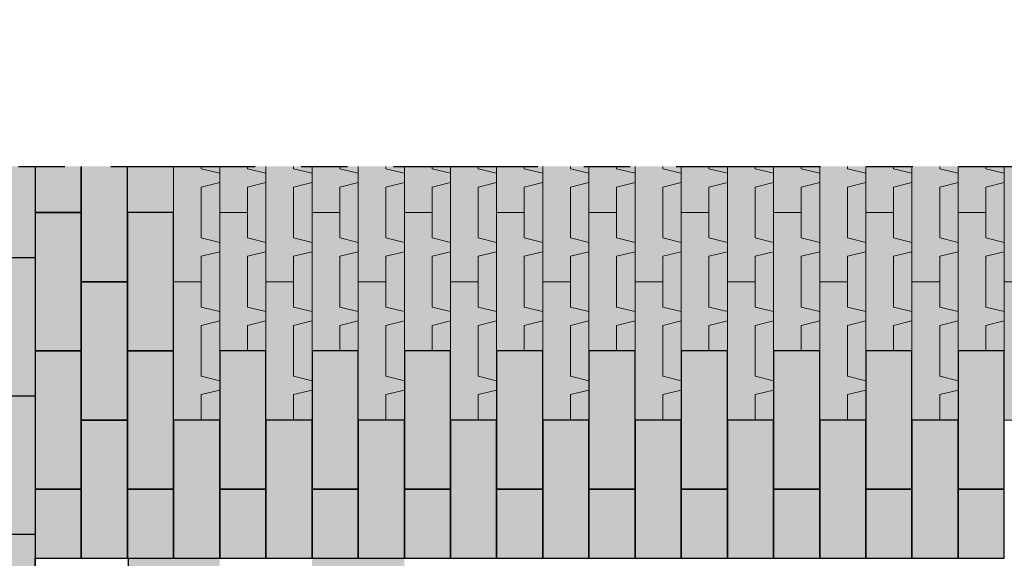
# Model space of a CAD drawing. Header units: metres. Extents: x 104013 to 108981, y 427946 to 428479.
# Tile 79 of 256: x 108733 to 108735.13, y 428262.56 to 428263.72. Entities that reach past the tile are written whole.
import ezdxf

# ---------------------------------------------------------------- set-up
doc = ezdxf.new("R2010")
doc.units = ezdxf.units.M
doc.linetypes.add('CENTER', pattern=[2, 1.25, -0.25, 0.25, -0.25])
doc.linetypes.add('XX-AFBREEK', pattern=[7, 4, -1, 1, -1])
doc.layers.add('N-WE-GR-GRAS_GAZON-V', color=7, linetype='Continuous', lineweight=18, true_color=0xdbffb8)
doc.layers.add('N-WE-VH-VERHARDING-AP_VOETPAD', color=7, linetype='Continuous', true_color=0xdbdbdb)
for name, color, linetype, lineweight in [('N-WE-VH-VERHARDING-GD', 7, 'Continuous', 25), ('N-WE-VH-VERHARDING_GRASBETONSTEEN-AD-50', 72, 'Continuous', 18), ('X-XX-AL-AFBREEKLIJN-GD', 7, 'XX-AFBREEK', 25)]:
    doc.layers.add(name, color=color, linetype=linetype, lineweight=lineweight)

msp = doc.modelspace()

# ---------------------------------------------------------------- hatches: boundary and pattern name
at = {"layer": 'N-WE-GR-GRAS_GAZON-V'}
h = msp.add_hatch(color=256, dxfattribs=at)
h.dxf.hatch_style = 1
h.paths.add_polyline_path([(108733.4297, 428263.4062), (108733.3897, 428263.4062), (108733.3897, 428263.4012), (108733.4297, 428263.3912)])
h.paths.add_polyline_path([(108733.4297, 428263.3062), (108733.4297, 428263.3712), (108733.3897, 428263.3612), (108733.3897, 428263.2512), (108733.4297, 428263.2412)])
h.paths.add_polyline_path([(108733.4297, 428263.2212), (108733.3897, 428263.2112), (108733.3897, 428263.1562), (108733.3897, 428263.1012), (108733.4297, 428263.0912)])
h.paths.add_polyline_path([(108733.4297, 428263.0062), (108733.4297, 428263.0712), (108733.3897, 428263.0612), (108733.3897, 428262.9512), (108733.4297, 428262.9412)])
h.paths.add_polyline_path([(108733.4297, 428262.9212), (108733.3897, 428262.9112), (108733.3897, 428262.8562), (108733.4297, 428262.8562)])
h.paths.add_polyline_path([(108733.5297, 428263.0712), (108733.4897, 428263.0612), (108733.4897, 428263.0062), (108733.5297, 428263.0062)])
h.paths.add_polyline_path([(108733.5297, 428263.1562), (108733.5297, 428263.2212), (108733.4897, 428263.2112), (108733.4897, 428263.1012), (108733.5297, 428263.0912)])
h.paths.add_polyline_path([(108733.5297, 428263.3712), (108733.4897, 428263.3612), (108733.4897, 428263.3062), (108733.4897, 428263.2512), (108733.5297, 428263.2412)])
h.paths.add_polyline_path([(108733.5297, 428263.4062), (108733.4897, 428263.4062), (108733.4897, 428263.4012), (108733.5297, 428263.3912)])
h = msp.add_hatch(color=256, dxfattribs=at)
h.dxf.hatch_style = 1
h.paths.add_polyline_path([(108733.6297, 428263.4062), (108733.5897, 428263.4062), (108733.5897, 428263.4012), (108733.6297, 428263.3912)])
h.paths.add_polyline_path([(108733.6297, 428263.3062), (108733.6297, 428263.3712), (108733.5897, 428263.3612), (108733.5897, 428263.2512), (108733.6297, 428263.2412)])
h.paths.add_polyline_path([(108733.6297, 428263.2212), (108733.5897, 428263.2112), (108733.5897, 428263.1562), (108733.5897, 428263.1012), (108733.6297, 428263.0912)])
h.paths.add_polyline_path([(108733.6297, 428263.0062), (108733.6297, 428263.0712), (108733.5897, 428263.0612), (108733.5897, 428262.9512), (108733.6297, 428262.9412)])
h.paths.add_polyline_path([(108733.6297, 428262.9212), (108733.5897, 428262.9112), (108733.5897, 428262.8562), (108733.6297, 428262.8562)])
h.paths.add_polyline_path([(108733.7297, 428263.0712), (108733.6897, 428263.0612), (108733.6897, 428263.0062), (108733.7297, 428263.0062)])
h.paths.add_polyline_path([(108733.7297, 428263.1562), (108733.7297, 428263.2212), (108733.6897, 428263.2112), (108733.6897, 428263.1012), (108733.7297, 428263.0912)])
h.paths.add_polyline_path([(108733.7297, 428263.3712), (108733.6897, 428263.3612), (108733.6897, 428263.3062), (108733.6897, 428263.2512), (108733.7297, 428263.2412)])
h.paths.add_polyline_path([(108733.7297, 428263.4062), (108733.6897, 428263.4062), (108733.6897, 428263.4012), (108733.7297, 428263.3912)])
h = msp.add_hatch(color=256, dxfattribs=at)
h.dxf.hatch_style = 1
h.paths.add_polyline_path([(108733.8297, 428263.4062), (108733.7897, 428263.4062), (108733.7897, 428263.4012), (108733.8297, 428263.3912)])
h.paths.add_polyline_path([(108733.8297, 428263.3062), (108733.8297, 428263.3712), (108733.7897, 428263.3612), (108733.7897, 428263.2512), (108733.8297, 428263.2412)])
h.paths.add_polyline_path([(108733.8297, 428263.2212), (108733.7897, 428263.2112), (108733.7897, 428263.1562), (108733.7897, 428263.1012), (108733.8297, 428263.0912)])
h.paths.add_polyline_path([(108733.8297, 428263.0062), (108733.8297, 428263.0712), (108733.7897, 428263.0612), (108733.7897, 428262.9512), (108733.8297, 428262.9412)])
h.paths.add_polyline_path([(108733.8297, 428262.9212), (108733.7897, 428262.9112), (108733.7897, 428262.8562), (108733.8297, 428262.8562)])
h.paths.add_polyline_path([(108733.9297, 428263.0712), (108733.8897, 428263.0612), (108733.8897, 428263.0062), (108733.9297, 428263.0062)])
h.paths.add_polyline_path([(108733.9297, 428263.1562), (108733.9297, 428263.2212), (108733.8897, 428263.2112), (108733.8897, 428263.1012), (108733.9297, 428263.0912)])
h.paths.add_polyline_path([(108733.9297, 428263.3712), (108733.8897, 428263.3612), (108733.8897, 428263.3062), (108733.8897, 428263.2512), (108733.9297, 428263.2412)])
h.paths.add_polyline_path([(108733.9297, 428263.4062), (108733.8897, 428263.4062), (108733.8897, 428263.4012), (108733.9297, 428263.3912)])
h = msp.add_hatch(color=256, dxfattribs=at)
h.dxf.hatch_style = 1
h.paths.add_polyline_path([(108734.0297, 428263.4062), (108733.9897, 428263.4062), (108733.9897, 428263.4012), (108734.0297, 428263.3912)])
h.paths.add_polyline_path([(108734.0297, 428263.3062), (108734.0297, 428263.3712), (108733.9897, 428263.3612), (108733.9897, 428263.2512), (108734.0297, 428263.2412)])
h.paths.add_polyline_path([(108734.0297, 428263.2212), (108733.9897, 428263.2112), (108733.9897, 428263.1562), (108733.9897, 428263.1012), (108734.0297, 428263.0912)])
h.paths.add_polyline_path([(108734.0297, 428263.0062), (108734.0297, 428263.0712), (108733.9897, 428263.0612), (108733.9897, 428262.9512), (108734.0297, 428262.9412)])
h.paths.add_polyline_path([(108734.0297, 428262.9212), (108733.9897, 428262.9112), (108733.9897, 428262.8562), (108734.0297, 428262.8562)])
h.paths.add_polyline_path([(108734.1297, 428263.0712), (108734.0897, 428263.0612), (108734.0897, 428263.0062), (108734.1297, 428263.0062)])
h.paths.add_polyline_path([(108734.1297, 428263.1562), (108734.1297, 428263.2212), (108734.0897, 428263.2112), (108734.0897, 428263.1012), (108734.1297, 428263.0912)])
h.paths.add_polyline_path([(108734.1297, 428263.3712), (108734.0897, 428263.3612), (108734.0897, 428263.3062), (108734.0897, 428263.2512), (108734.1297, 428263.2412)])
h.paths.add_polyline_path([(108734.1297, 428263.4062), (108734.0897, 428263.4062), (108734.0897, 428263.4012), (108734.1297, 428263.3912)])
h = msp.add_hatch(color=256, dxfattribs=at)
h.dxf.hatch_style = 1
h.paths.add_polyline_path([(108734.2297, 428263.4062), (108734.1897, 428263.4062), (108734.1897, 428263.4012), (108734.2297, 428263.3912)])
h.paths.add_polyline_path([(108734.2297, 428263.3062), (108734.2297, 428263.3712), (108734.1897, 428263.3612), (108734.1897, 428263.2512), (108734.2297, 428263.2412)])
h.paths.add_polyline_path([(108734.2297, 428263.2212), (108734.1897, 428263.2112), (108734.1897, 428263.1562), (108734.1897, 428263.1012), (108734.2297, 428263.0912)])
h.paths.add_polyline_path([(108734.2297, 428263.0062), (108734.2297, 428263.0712), (108734.1897, 428263.0612), (108734.1897, 428262.9512), (108734.2297, 428262.9412)])
h.paths.add_polyline_path([(108734.2297, 428262.9212), (108734.1897, 428262.9112), (108734.1897, 428262.8562), (108734.2297, 428262.8562)])
h.paths.add_polyline_path([(108734.3297, 428263.0712), (108734.2897, 428263.0612), (108734.2897, 428263.0062), (108734.3297, 428263.0062)])
h.paths.add_polyline_path([(108734.3297, 428263.1562), (108734.3297, 428263.2212), (108734.2897, 428263.2112), (108734.2897, 428263.1012), (108734.3297, 428263.0912)])
h.paths.add_polyline_path([(108734.3297, 428263.3712), (108734.2897, 428263.3612), (108734.2897, 428263.3062), (108734.2897, 428263.2512), (108734.3297, 428263.2412)])
h.paths.add_polyline_path([(108734.3297, 428263.4062), (108734.2897, 428263.4062), (108734.2897, 428263.4012), (108734.3297, 428263.3912)])
h = msp.add_hatch(color=256, dxfattribs=at)
h.dxf.hatch_style = 1
h.paths.add_polyline_path([(108734.4297, 428263.4062), (108734.3897, 428263.4062), (108734.3897, 428263.4012), (108734.4297, 428263.3912)])
h.paths.add_polyline_path([(108734.4297, 428263.3062), (108734.4297, 428263.3712), (108734.3897, 428263.3612), (108734.3897, 428263.2512), (108734.4297, 428263.2412)])
h.paths.add_polyline_path([(108734.4297, 428263.2212), (108734.3897, 428263.2112), (108734.3897, 428263.1562), (108734.3897, 428263.1012), (108734.4297, 428263.0912)])
h.paths.add_polyline_path([(108734.4297, 428263.0062), (108734.4297, 428263.0712), (108734.3897, 428263.0612), (108734.3897, 428262.9512), (108734.4297, 428262.9412)])
h.paths.add_polyline_path([(108734.4297, 428262.9212), (108734.3897, 428262.9112), (108734.3897, 428262.8562), (108734.4297, 428262.8562)])
h.paths.add_polyline_path([(108734.5297, 428263.0712), (108734.4897, 428263.0612), (108734.4897, 428263.0062), (108734.5297, 428263.0062)])
h.paths.add_polyline_path([(108734.5297, 428263.1562), (108734.5297, 428263.2212), (108734.4897, 428263.2112), (108734.4897, 428263.1012), (108734.5297, 428263.0912)])
h.paths.add_polyline_path([(108734.5297, 428263.3712), (108734.4897, 428263.3612), (108734.4897, 428263.3062), (108734.4897, 428263.2512), (108734.5297, 428263.2412)])
h.paths.add_polyline_path([(108734.5297, 428263.4062), (108734.4897, 428263.4062), (108734.4897, 428263.4012), (108734.5297, 428263.3912)])
h = msp.add_hatch(color=256, dxfattribs=at)
h.dxf.hatch_style = 1
h.paths.add_polyline_path([(108734.6297, 428263.4062), (108734.5897, 428263.4062), (108734.5897, 428263.4012), (108734.6297, 428263.3912)])
h.paths.add_polyline_path([(108734.6297, 428263.3062), (108734.6297, 428263.3712), (108734.5897, 428263.3612), (108734.5897, 428263.2512), (108734.6297, 428263.2412)])
h.paths.add_polyline_path([(108734.6297, 428263.2212), (108734.5897, 428263.2112), (108734.5897, 428263.1562), (108734.5897, 428263.1012), (108734.6297, 428263.0912)])
h.paths.add_polyline_path([(108734.6297, 428263.0062), (108734.6297, 428263.0712), (108734.5897, 428263.0612), (108734.5897, 428262.9512), (108734.6297, 428262.9412)])
h.paths.add_polyline_path([(108734.6297, 428262.9212), (108734.5897, 428262.9112), (108734.5897, 428262.8562), (108734.6297, 428262.8562)])
h.paths.add_polyline_path([(108734.7297, 428263.0712), (108734.6897, 428263.0612), (108734.6897, 428263.0062), (108734.7297, 428263.0062)])
h.paths.add_polyline_path([(108734.7297, 428263.1562), (108734.7297, 428263.2212), (108734.6897, 428263.2112), (108734.6897, 428263.1012), (108734.7297, 428263.0912)])
h.paths.add_polyline_path([(108734.7297, 428263.3712), (108734.6897, 428263.3612), (108734.6897, 428263.3062), (108734.6897, 428263.2512), (108734.7297, 428263.2412)])
h.paths.add_polyline_path([(108734.7297, 428263.4062), (108734.6897, 428263.4062), (108734.6897, 428263.4012), (108734.7297, 428263.3912)])
h = msp.add_hatch(color=256, dxfattribs=at)
h.dxf.hatch_style = 1
h.paths.add_polyline_path([(108734.8297, 428263.4062), (108734.7897, 428263.4062), (108734.7897, 428263.4012), (108734.8297, 428263.3912)])
h.paths.add_polyline_path([(108734.8297, 428263.3062), (108734.8297, 428263.3712), (108734.7897, 428263.3612), (108734.7897, 428263.2512), (108734.8297, 428263.2412)])
h.paths.add_polyline_path([(108734.8297, 428263.2212), (108734.7897, 428263.2112), (108734.7897, 428263.1562), (108734.7897, 428263.1012), (108734.8297, 428263.0912)])
h.paths.add_polyline_path([(108734.8297, 428263.0062), (108734.8297, 428263.0712), (108734.7897, 428263.0612), (108734.7897, 428262.9512), (108734.8297, 428262.9412)])
h.paths.add_polyline_path([(108734.8297, 428262.9212), (108734.7897, 428262.9112), (108734.7897, 428262.8562), (108734.8297, 428262.8562)])
h.paths.add_polyline_path([(108734.9297, 428263.0712), (108734.8897, 428263.0612), (108734.8897, 428263.0062), (108734.9297, 428263.0062)])
h.paths.add_polyline_path([(108734.9297, 428263.1562), (108734.9297, 428263.2212), (108734.8897, 428263.2112), (108734.8897, 428263.1012), (108734.9297, 428263.0912)])
h.paths.add_polyline_path([(108734.9297, 428263.3712), (108734.8897, 428263.3612), (108734.8897, 428263.3062), (108734.8897, 428263.2512), (108734.9297, 428263.2412)])
h.paths.add_polyline_path([(108734.9297, 428263.4062), (108734.8897, 428263.4062), (108734.8897, 428263.4012), (108734.9297, 428263.3912)])
h = msp.add_hatch(color=256, dxfattribs=at)
h.dxf.hatch_style = 1
h.paths.add_polyline_path([(108735.0297, 428263.4062), (108734.9897, 428263.4062), (108734.9897, 428263.4012), (108735.0297, 428263.3912)])
h.paths.add_polyline_path([(108735.0297, 428263.3062), (108735.0297, 428263.3712), (108734.9897, 428263.3612), (108734.9897, 428263.2512), (108735.0297, 428263.2412)])
h.paths.add_polyline_path([(108735.0297, 428263.2212), (108734.9897, 428263.2112), (108734.9897, 428263.1562), (108734.9897, 428263.1012), (108735.0297, 428263.0912)])
h.paths.add_polyline_path([(108735.0297, 428263.0062), (108735.0297, 428263.0712), (108734.9897, 428263.0612), (108734.9897, 428262.9512), (108735.0297, 428262.9412)])
h.paths.add_polyline_path([(108735.0297, 428262.9212), (108734.9897, 428262.9112), (108734.9897, 428262.8562), (108735.0297, 428262.8562)])
h.paths.add_polyline_path([(108735.1297, 428263.0712), (108735.0897, 428263.0612), (108735.0897, 428263.0062), (108735.1297, 428263.0062)])
h.paths.add_polyline_path([(108735.1297, 428263.1562), (108735.1297, 428263.2212), (108735.0897, 428263.2112), (108735.0897, 428263.1012), (108735.1297, 428263.0912)])
h.paths.add_polyline_path([(108735.1297, 428263.3712), (108735.0897, 428263.3612), (108735.0897, 428263.3062), (108735.0897, 428263.2512), (108735.1297, 428263.2412)])
h.paths.add_polyline_path([(108735.1297, 428263.4062), (108735.0897, 428263.4062), (108735.0897, 428263.4012), (108735.1297, 428263.3912)])
at = {"layer": 'N-WE-VH-VERHARDING-AP_VOETPAD'}
h = msp.add_hatch(dxfattribs=at)
h.set_pattern_fill('ANGLE', color=256)
h.set_pattern_definition([(0, (-5.451, -13.598), (0, 6.985), [5.08, -1.905]), (90, (-5.451, -13.598), (-6.985, 4e-16), [5.08, -1.905])])
h.paths.add_polyline_path([(108733.3297, 428262.9744), (108733.2297, 428262.9744), (108733.2297, 428262.6744), (108733.3297, 428262.6744)])
h.paths.add_polyline_path([(108733.2297, 428262.8244), (108733.1297, 428262.8244), (108733.1297, 428262.6744), (108733.2297, 428262.6744)])
h.paths.add_polyline_path([(108733.2297, 428262.9744), (108733.2297, 428263.1244), (108733.1297, 428263.1244), (108733.1297, 428262.8244), (108733.2297, 428262.8244)])
h.paths.add_polyline_path([(108733.1297, 428263.1244), (108733.1297, 428263.2744), (108733.0297, 428263.2744), (108733.0297, 428262.9744), (108733.1297, 428262.9744)])
h.paths.add_polyline_path([(108733.2297, 428263.2744), (108733.2297, 428263.4244), (108733.1297, 428263.4244), (108733.1297, 428263.1244), (108733.2297, 428263.1244)])
h.paths.add_polyline_path([(108733.3297, 428263.2744), (108733.2297, 428263.2744), (108733.2297, 428262.9744), (108733.3297, 428262.9744)])
h.paths.add_polyline_path([(108733.3297, 428263.5744), (108733.2297, 428263.5744), (108733.2297, 428263.2744), (108733.3297, 428263.2744)])
h.paths.add_polyline_path([(108733.3297, 428263.7244), (108733.2297, 428263.7244), (108733.2297, 428263.5744), (108733.3297, 428263.5744)])
h.paths.add_polyline_path([(108733.2297, 428263.7244), (108733.1297, 428263.7244), (108733.1297, 428263.5744), (108733.1297, 428263.4244), (108733.2297, 428263.4244), (108733.2297, 428263.5744)])
h.paths.add_polyline_path([(108733.1297, 428263.7244), (108733.0297, 428263.7244), (108733.0297, 428263.5744), (108733.1297, 428263.5744)])
h.paths.add_polyline_path([(108733.1297, 428263.5744), (108733.0297, 428263.5744), (108733.0297, 428263.2744), (108733.1297, 428263.2744), (108733.1297, 428263.4244)])
msp.add_hatch(color=256, dxfattribs=at).paths.add_polyline_path([(108732.7297, 428263.4062), (108733.0297, 428263.4062), (108733.0297, 428261.4062), (108732.7297, 428261.4062)])
h = msp.add_hatch(color=256, dxfattribs=at)
h.dxf.hatch_style = 1
h.paths.add_polyline_path([(108733.1297, 428263.4062), (108733.0297, 428263.4062), (108733.0297, 428263.3062), (108733.1297, 428263.3062)])
h.paths.add_polyline_path([(108733.3297, 428263.4062), (108733.2297, 428263.4062), (108733.2297, 428263.3062), (108733.3297, 428263.3062)])
h.paths.add_polyline_path([(108733.2297, 428263.3062), (108733.2297, 428263.4062), (108733.1297, 428263.4062), (108733.1297, 428263.3062), (108733.1297, 428263.1562), (108733.2297, 428263.1562)])
h.paths.add_polyline_path([(108733.3297, 428263.3062), (108733.2297, 428263.3062), (108733.2297, 428263.0062), (108733.3297, 428263.0062)])
h.paths.add_polyline_path([(108733.2297, 428263.0062), (108733.2297, 428263.1562), (108733.1297, 428263.1562), (108733.1297, 428263.0062), (108733.1297, 428262.8562), (108733.2297, 428262.8562)])
h.paths.add_polyline_path([(108733.1297, 428263.3062), (108733.0297, 428263.3062), (108733.0297, 428263.0062), (108733.1297, 428263.0062)])
h.paths.add_polyline_path([(108733.1297, 428263.0062), (108733.0297, 428263.0062), (108733.0297, 428262.7062), (108733.1297, 428262.7062)])
h.paths.add_polyline_path([(108733.3297, 428263.0062), (108733.2297, 428263.0062), (108733.2297, 428262.7062), (108733.3297, 428262.7062)])
h.paths.add_polyline_path([(108733.3297, 428262.7062), (108733.2297, 428262.7062), (108733.2297, 428262.5562), (108733.3297, 428262.5562)])
h.paths.add_polyline_path([(108733.2297, 428262.7062), (108733.2297, 428262.8562), (108733.1297, 428262.8562), (108733.1297, 428262.7062), (108733.1297, 428262.5562), (108733.2297, 428262.5562)])
h.paths.add_polyline_path([(108733.1297, 428262.7062), (108733.0297, 428262.7062), (108733.0297, 428262.5562), (108733.1297, 428262.5562)])
h = msp.add_hatch(color=256, dxfattribs=at)
h.paths.add_polyline_path([(108733.4897, 428263.2112), (108733.5297, 428263.2212), (108733.5297, 428263.2412), (108733.4897, 428263.2512), (108733.4897, 428263.3062), (108733.4297, 428263.3062), (108733.4297, 428263.0062), (108733.4897, 428263.0062), (108733.4897, 428263.0612), (108733.5297, 428263.0712), (108733.5297, 428263.0912), (108733.4897, 428263.1012)])
h.paths.add_polyline_path([(108733.4897, 428263.3612), (108733.5297, 428263.3712), (108733.5297, 428263.3912), (108733.4897, 428263.4012), (108733.4897, 428263.4062), (108733.4297, 428263.4062), (108733.4297, 428263.3062), (108733.4897, 428263.3062)])
h.paths.add_polyline_path([(108733.3897, 428263.3612), (108733.4297, 428263.3712), (108733.4297, 428263.3912), (108733.3897, 428263.4012), (108733.3897, 428263.4062), (108733.3297, 428263.4062), (108733.3297, 428263.1562), (108733.3897, 428263.1562), (108733.3897, 428263.2112), (108733.4297, 428263.2212), (108733.4297, 428263.2412), (108733.3897, 428263.2512)])
h.paths.add_polyline_path([(108733.3897, 428263.0612), (108733.4297, 428263.0712), (108733.4297, 428263.0912), (108733.3897, 428263.1012), (108733.3897, 428263.1562), (108733.3297, 428263.1562), (108733.3297, 428262.8562), (108733.3897, 428262.8562), (108733.3897, 428262.9112), (108733.4297, 428262.9212), (108733.4297, 428262.9412), (108733.3897, 428262.9512)])
h = msp.add_hatch(color=256, dxfattribs=at)
h.paths.add_polyline_path([(108733.6897, 428263.2112), (108733.7297, 428263.2212), (108733.7297, 428263.2412), (108733.6897, 428263.2512), (108733.6897, 428263.3062), (108733.6297, 428263.3062), (108733.6297, 428263.0062), (108733.6897, 428263.0062), (108733.6897, 428263.0612), (108733.7297, 428263.0712), (108733.7297, 428263.0912), (108733.6897, 428263.1012)])
h.paths.add_polyline_path([(108733.6897, 428263.3612), (108733.7297, 428263.3712), (108733.7297, 428263.3912), (108733.6897, 428263.4012), (108733.6897, 428263.4062), (108733.6297, 428263.4062), (108733.6297, 428263.3062), (108733.6897, 428263.3062)])
h.paths.add_polyline_path([(108733.5897, 428263.3612), (108733.6297, 428263.3712), (108733.6297, 428263.3912), (108733.5897, 428263.4012), (108733.5897, 428263.4062), (108733.5297, 428263.4062), (108733.5297, 428263.1562), (108733.5897, 428263.1562), (108733.5897, 428263.2112), (108733.6297, 428263.2212), (108733.6297, 428263.2412), (108733.5897, 428263.2512)])
h.paths.add_polyline_path([(108733.5897, 428263.0612), (108733.6297, 428263.0712), (108733.6297, 428263.0912), (108733.5897, 428263.1012), (108733.5897, 428263.1562), (108733.5297, 428263.1562), (108733.5297, 428262.8562), (108733.5897, 428262.8562), (108733.5897, 428262.9112), (108733.6297, 428262.9212), (108733.6297, 428262.9412), (108733.5897, 428262.9512)])
h = msp.add_hatch(color=256, dxfattribs=at)
h.paths.add_polyline_path([(108733.8897, 428263.2112), (108733.9297, 428263.2212), (108733.9297, 428263.2412), (108733.8897, 428263.2512), (108733.8897, 428263.3062), (108733.8297, 428263.3062), (108733.8297, 428263.0062), (108733.8897, 428263.0062), (108733.8897, 428263.0612), (108733.9297, 428263.0712), (108733.9297, 428263.0912), (108733.8897, 428263.1012)])
h.paths.add_polyline_path([(108733.8897, 428263.3612), (108733.9297, 428263.3712), (108733.9297, 428263.3912), (108733.8897, 428263.4012), (108733.8897, 428263.4062), (108733.8297, 428263.4062), (108733.8297, 428263.3062), (108733.8897, 428263.3062)])
h.paths.add_polyline_path([(108733.7897, 428263.3612), (108733.8297, 428263.3712), (108733.8297, 428263.3912), (108733.7897, 428263.4012), (108733.7897, 428263.4062), (108733.7297, 428263.4062), (108733.7297, 428263.1562), (108733.7897, 428263.1562), (108733.7897, 428263.2112), (108733.8297, 428263.2212), (108733.8297, 428263.2412), (108733.7897, 428263.2512)])
h.paths.add_polyline_path([(108733.7897, 428263.0612), (108733.8297, 428263.0712), (108733.8297, 428263.0912), (108733.7897, 428263.1012), (108733.7897, 428263.1562), (108733.7297, 428263.1562), (108733.7297, 428262.8562), (108733.7897, 428262.8562), (108733.7897, 428262.9112), (108733.8297, 428262.9212), (108733.8297, 428262.9412), (108733.7897, 428262.9512)])
h = msp.add_hatch(color=256, dxfattribs=at)
h.paths.add_polyline_path([(108734.0897, 428263.2112), (108734.1297, 428263.2212), (108734.1297, 428263.2412), (108734.0897, 428263.2512), (108734.0897, 428263.3062), (108734.0297, 428263.3062), (108734.0297, 428263.0062), (108734.0897, 428263.0062), (108734.0897, 428263.0612), (108734.1297, 428263.0712), (108734.1297, 428263.0912), (108734.0897, 428263.1012)])
h.paths.add_polyline_path([(108734.0897, 428263.3612), (108734.1297, 428263.3712), (108734.1297, 428263.3912), (108734.0897, 428263.4012), (108734.0897, 428263.4062), (108734.0297, 428263.4062), (108734.0297, 428263.3062), (108734.0897, 428263.3062)])
h.paths.add_polyline_path([(108733.9897, 428263.3612), (108734.0297, 428263.3712), (108734.0297, 428263.3912), (108733.9897, 428263.4012), (108733.9897, 428263.4062), (108733.9297, 428263.4062), (108733.9297, 428263.1562), (108733.9897, 428263.1562), (108733.9897, 428263.2112), (108734.0297, 428263.2212), (108734.0297, 428263.2412), (108733.9897, 428263.2512)])
h.paths.add_polyline_path([(108733.9897, 428263.0612), (108734.0297, 428263.0712), (108734.0297, 428263.0912), (108733.9897, 428263.1012), (108733.9897, 428263.1562), (108733.9297, 428263.1562), (108733.9297, 428262.8562), (108733.9897, 428262.8562), (108733.9897, 428262.9112), (108734.0297, 428262.9212), (108734.0297, 428262.9412), (108733.9897, 428262.9512)])
h = msp.add_hatch(color=256, dxfattribs=at)
h.paths.add_polyline_path([(108734.2897, 428263.2112), (108734.3297, 428263.2212), (108734.3297, 428263.2412), (108734.2897, 428263.2512), (108734.2897, 428263.3062), (108734.2297, 428263.3062), (108734.2297, 428263.0062), (108734.2897, 428263.0062), (108734.2897, 428263.0612), (108734.3297, 428263.0712), (108734.3297, 428263.0912), (108734.2897, 428263.1012)])
h.paths.add_polyline_path([(108734.2897, 428263.3612), (108734.3297, 428263.3712), (108734.3297, 428263.3912), (108734.2897, 428263.4012), (108734.2897, 428263.4062), (108734.2297, 428263.4062), (108734.2297, 428263.3062), (108734.2897, 428263.3062)])
h.paths.add_polyline_path([(108734.1897, 428263.3612), (108734.2297, 428263.3712), (108734.2297, 428263.3912), (108734.1897, 428263.4012), (108734.1897, 428263.4062), (108734.1297, 428263.4062), (108734.1297, 428263.1562), (108734.1897, 428263.1562), (108734.1897, 428263.2112), (108734.2297, 428263.2212), (108734.2297, 428263.2412), (108734.1897, 428263.2512)])
h.paths.add_polyline_path([(108734.1897, 428263.0612), (108734.2297, 428263.0712), (108734.2297, 428263.0912), (108734.1897, 428263.1012), (108734.1897, 428263.1562), (108734.1297, 428263.1562), (108734.1297, 428262.8562), (108734.1897, 428262.8562), (108734.1897, 428262.9112), (108734.2297, 428262.9212), (108734.2297, 428262.9412), (108734.1897, 428262.9512)])
h = msp.add_hatch(color=256, dxfattribs=at)
h.paths.add_polyline_path([(108734.4897, 428263.2112), (108734.5297, 428263.2212), (108734.5297, 428263.2412), (108734.4897, 428263.2512), (108734.4897, 428263.3062), (108734.4297, 428263.3062), (108734.4297, 428263.0062), (108734.4897, 428263.0062), (108734.4897, 428263.0612), (108734.5297, 428263.0712), (108734.5297, 428263.0912), (108734.4897, 428263.1012)])
h.paths.add_polyline_path([(108734.4897, 428263.3612), (108734.5297, 428263.3712), (108734.5297, 428263.3912), (108734.4897, 428263.4012), (108734.4897, 428263.4062), (108734.4297, 428263.4062), (108734.4297, 428263.3062), (108734.4897, 428263.3062)])
h.paths.add_polyline_path([(108734.3897, 428263.3612), (108734.4297, 428263.3712), (108734.4297, 428263.3912), (108734.3897, 428263.4012), (108734.3897, 428263.4062), (108734.3297, 428263.4062), (108734.3297, 428263.1562), (108734.3897, 428263.1562), (108734.3897, 428263.2112), (108734.4297, 428263.2212), (108734.4297, 428263.2412), (108734.3897, 428263.2512)])
h.paths.add_polyline_path([(108734.3897, 428263.0612), (108734.4297, 428263.0712), (108734.4297, 428263.0912), (108734.3897, 428263.1012), (108734.3897, 428263.1562), (108734.3297, 428263.1562), (108734.3297, 428262.8562), (108734.3897, 428262.8562), (108734.3897, 428262.9112), (108734.4297, 428262.9212), (108734.4297, 428262.9412), (108734.3897, 428262.9512)])
h = msp.add_hatch(color=256, dxfattribs=at)
h.paths.add_polyline_path([(108734.6897, 428263.2112), (108734.7297, 428263.2212), (108734.7297, 428263.2412), (108734.6897, 428263.2512), (108734.6897, 428263.3062), (108734.6297, 428263.3062), (108734.6297, 428263.0062), (108734.6897, 428263.0062), (108734.6897, 428263.0612), (108734.7297, 428263.0712), (108734.7297, 428263.0912), (108734.6897, 428263.1012)])
h.paths.add_polyline_path([(108734.6897, 428263.3612), (108734.7297, 428263.3712), (108734.7297, 428263.3912), (108734.6897, 428263.4012), (108734.6897, 428263.4062), (108734.6297, 428263.4062), (108734.6297, 428263.3062), (108734.6897, 428263.3062)])
h.paths.add_polyline_path([(108734.5897, 428263.3612), (108734.6297, 428263.3712), (108734.6297, 428263.3912), (108734.5897, 428263.4012), (108734.5897, 428263.4062), (108734.5297, 428263.4062), (108734.5297, 428263.1562), (108734.5897, 428263.1562), (108734.5897, 428263.2112), (108734.6297, 428263.2212), (108734.6297, 428263.2412), (108734.5897, 428263.2512)])
h.paths.add_polyline_path([(108734.5897, 428263.0612), (108734.6297, 428263.0712), (108734.6297, 428263.0912), (108734.5897, 428263.1012), (108734.5897, 428263.1562), (108734.5297, 428263.1562), (108734.5297, 428262.8562), (108734.5897, 428262.8562), (108734.5897, 428262.9112), (108734.6297, 428262.9212), (108734.6297, 428262.9412), (108734.5897, 428262.9512)])
h = msp.add_hatch(color=256, dxfattribs=at)
h.paths.add_polyline_path([(108734.8897, 428263.2112), (108734.9297, 428263.2212), (108734.9297, 428263.2412), (108734.8897, 428263.2512), (108734.8897, 428263.3062), (108734.8297, 428263.3062), (108734.8297, 428263.0062), (108734.8897, 428263.0062), (108734.8897, 428263.0612), (108734.9297, 428263.0712), (108734.9297, 428263.0912), (108734.8897, 428263.1012)])
h.paths.add_polyline_path([(108734.8897, 428263.3612), (108734.9297, 428263.3712), (108734.9297, 428263.3912), (108734.8897, 428263.4012), (108734.8897, 428263.4062), (108734.8297, 428263.4062), (108734.8297, 428263.3062), (108734.8897, 428263.3062)])
h.paths.add_polyline_path([(108734.7897, 428263.3612), (108734.8297, 428263.3712), (108734.8297, 428263.3912), (108734.7897, 428263.4012), (108734.7897, 428263.4062), (108734.7297, 428263.4062), (108734.7297, 428263.1562), (108734.7897, 428263.1562), (108734.7897, 428263.2112), (108734.8297, 428263.2212), (108734.8297, 428263.2412), (108734.7897, 428263.2512)])
h.paths.add_polyline_path([(108734.7897, 428263.0612), (108734.8297, 428263.0712), (108734.8297, 428263.0912), (108734.7897, 428263.1012), (108734.7897, 428263.1562), (108734.7297, 428263.1562), (108734.7297, 428262.8562), (108734.7897, 428262.8562), (108734.7897, 428262.9112), (108734.8297, 428262.9212), (108734.8297, 428262.9412), (108734.7897, 428262.9512)])
h = msp.add_hatch(color=256, dxfattribs=at)
h.paths.add_polyline_path([(108735.0897, 428263.2112), (108735.1297, 428263.2212), (108735.1297, 428263.2412), (108735.0897, 428263.2512), (108735.0897, 428263.3062), (108735.0297, 428263.3062), (108735.0297, 428263.0062), (108735.0897, 428263.0062), (108735.0897, 428263.0612), (108735.1297, 428263.0712), (108735.1297, 428263.0912), (108735.0897, 428263.1012)])
h.paths.add_polyline_path([(108735.0897, 428263.3612), (108735.1297, 428263.3712), (108735.1297, 428263.3912), (108735.0897, 428263.4012), (108735.0897, 428263.4062), (108735.0297, 428263.4062), (108735.0297, 428263.3062), (108735.0897, 428263.3062)])
h.paths.add_polyline_path([(108734.9897, 428263.3612), (108735.0297, 428263.3712), (108735.0297, 428263.3912), (108734.9897, 428263.4012), (108734.9897, 428263.4062), (108734.9297, 428263.4062), (108734.9297, 428263.1562), (108734.9897, 428263.1562), (108734.9897, 428263.2112), (108735.0297, 428263.2212), (108735.0297, 428263.2412), (108734.9897, 428263.2512)])
h.paths.add_polyline_path([(108734.9897, 428263.0612), (108735.0297, 428263.0712), (108735.0297, 428263.0912), (108734.9897, 428263.1012), (108734.9897, 428263.1562), (108734.9297, 428263.1562), (108734.9297, 428262.8562), (108734.9897, 428262.8562), (108734.9897, 428262.9112), (108735.0297, 428262.9212), (108735.0297, 428262.9412), (108734.9897, 428262.9512)])
h = msp.add_hatch(color=256, dxfattribs=at)
h.paths.add_polyline_path([(108735.2897, 428263.2112), (108735.3297, 428263.2212), (108735.3297, 428263.2412), (108735.2897, 428263.2512), (108735.2897, 428263.3062), (108735.2297, 428263.3062), (108735.2297, 428263.0062), (108735.2897, 428263.0062), (108735.2897, 428263.0612), (108735.3297, 428263.0712), (108735.3297, 428263.0912), (108735.2897, 428263.1012)])
h.paths.add_polyline_path([(108735.2897, 428263.3612), (108735.3297, 428263.3712), (108735.3297, 428263.3912), (108735.2897, 428263.4012), (108735.2897, 428263.4062), (108735.2297, 428263.4062), (108735.2297, 428263.3062), (108735.2897, 428263.3062)])
h.paths.add_polyline_path([(108735.1897, 428263.3612), (108735.2297, 428263.3712), (108735.2297, 428263.3912), (108735.1897, 428263.4012), (108735.1897, 428263.4062), (108735.1297, 428263.4062), (108735.1297, 428263.1562), (108735.1897, 428263.1562), (108735.1897, 428263.2112), (108735.2297, 428263.2212), (108735.2297, 428263.2412), (108735.1897, 428263.2512)])
h.paths.add_polyline_path([(108735.1897, 428263.0612), (108735.2297, 428263.0712), (108735.2297, 428263.0912), (108735.1897, 428263.1012), (108735.1897, 428263.1562), (108735.1297, 428263.1562), (108735.1297, 428262.8562), (108735.1897, 428262.8562), (108735.1897, 428262.9112), (108735.2297, 428262.9212), (108735.2297, 428262.9412), (108735.1897, 428262.9512)])
h = msp.add_hatch(color=256, dxfattribs=at)
h.paths.add_polyline_path([(108733.4297, 428262.8562), (108733.3297, 428262.8562), (108733.3297, 428262.5562), (108733.4297, 428262.5562)])
h.paths.add_polyline_path([(108733.5297, 428263.0062), (108733.4297, 428263.0062), (108733.4297, 428262.7062), (108733.5297, 428262.7062)])
h.paths.add_polyline_path([(108733.5297, 428262.7062), (108733.4297, 428262.7062), (108733.4297, 428262.5562), (108733.5297, 428262.5562)])
h = msp.add_hatch(color=256, dxfattribs=at)
h.paths.add_polyline_path([(108733.6297, 428262.8562), (108733.5297, 428262.8562), (108733.5297, 428262.5562), (108733.6297, 428262.5562)])
h.paths.add_polyline_path([(108733.7297, 428263.0062), (108733.6297, 428263.0062), (108733.6297, 428262.7062), (108733.7297, 428262.7062)])
h.paths.add_polyline_path([(108733.7297, 428262.7062), (108733.6297, 428262.7062), (108733.6297, 428262.5562), (108733.7297, 428262.5562)])
h = msp.add_hatch(color=256, dxfattribs=at)
h.paths.add_polyline_path([(108733.8297, 428262.8562), (108733.7297, 428262.8562), (108733.7297, 428262.5562), (108733.8297, 428262.5562)])
h.paths.add_polyline_path([(108733.9297, 428263.0062), (108733.8297, 428263.0062), (108733.8297, 428262.7062), (108733.9297, 428262.7062)])
h.paths.add_polyline_path([(108733.9297, 428262.7062), (108733.8297, 428262.7062), (108733.8297, 428262.5562), (108733.9297, 428262.5562)])
h = msp.add_hatch(color=256, dxfattribs=at)
h.paths.add_polyline_path([(108734.0297, 428262.8562), (108733.9297, 428262.8562), (108733.9297, 428262.5562), (108734.0297, 428262.5562)])
h.paths.add_polyline_path([(108734.1297, 428263.0062), (108734.0297, 428263.0062), (108734.0297, 428262.7062), (108734.1297, 428262.7062)])
h.paths.add_polyline_path([(108734.1297, 428262.7062), (108734.0297, 428262.7062), (108734.0297, 428262.5562), (108734.1297, 428262.5562)])
h = msp.add_hatch(color=256, dxfattribs=at)
h.paths.add_polyline_path([(108734.2297, 428262.8562), (108734.1297, 428262.8562), (108734.1297, 428262.5562), (108734.2297, 428262.5562)])
h.paths.add_polyline_path([(108734.3297, 428263.0062), (108734.2297, 428263.0062), (108734.2297, 428262.7062), (108734.3297, 428262.7062)])
h.paths.add_polyline_path([(108734.3297, 428262.7062), (108734.2297, 428262.7062), (108734.2297, 428262.5562), (108734.3297, 428262.5562)])
h = msp.add_hatch(color=256, dxfattribs=at)
h.paths.add_polyline_path([(108734.4297, 428262.8562), (108734.3297, 428262.8562), (108734.3297, 428262.5562), (108734.4297, 428262.5562)])
h.paths.add_polyline_path([(108734.5297, 428263.0062), (108734.4297, 428263.0062), (108734.4297, 428262.7062), (108734.5297, 428262.7062)])
h.paths.add_polyline_path([(108734.5297, 428262.7062), (108734.4297, 428262.7062), (108734.4297, 428262.5562), (108734.5297, 428262.5562)])
h = msp.add_hatch(color=256, dxfattribs=at)
h.paths.add_polyline_path([(108734.6297, 428262.8562), (108734.5297, 428262.8562), (108734.5297, 428262.5562), (108734.6297, 428262.5562)])
h.paths.add_polyline_path([(108734.7297, 428263.0062), (108734.6297, 428263.0062), (108734.6297, 428262.7062), (108734.7297, 428262.7062)])
h.paths.add_polyline_path([(108734.7297, 428262.7062), (108734.6297, 428262.7062), (108734.6297, 428262.5562), (108734.7297, 428262.5562)])
h = msp.add_hatch(color=256, dxfattribs=at)
h.paths.add_polyline_path([(108734.8297, 428262.8562), (108734.7297, 428262.8562), (108734.7297, 428262.5562), (108734.8297, 428262.5562)])
h.paths.add_polyline_path([(108734.9297, 428263.0062), (108734.8297, 428263.0062), (108734.8297, 428262.7062), (108734.9297, 428262.7062)])
h.paths.add_polyline_path([(108734.9297, 428262.7062), (108734.8297, 428262.7062), (108734.8297, 428262.5562), (108734.9297, 428262.5562)])
h = msp.add_hatch(color=256, dxfattribs=at)
h.paths.add_polyline_path([(108735.0297, 428262.8562), (108734.9297, 428262.8562), (108734.9297, 428262.5562), (108735.0297, 428262.5562)])
h.paths.add_polyline_path([(108735.1297, 428263.0062), (108735.0297, 428263.0062), (108735.0297, 428262.7062), (108735.1297, 428262.7062)])
h.paths.add_polyline_path([(108735.1297, 428262.7062), (108735.0297, 428262.7062), (108735.0297, 428262.5562), (108735.1297, 428262.5562)])
h = msp.add_hatch(color=256, dxfattribs=at)
h.dxf.hatch_style = 1
h.paths.add_polyline_path([(108733.4297, 428262.5562), (108733.3297, 428262.5562), (108733.2297, 428262.5562), (108733.2297, 428262.4562), (108733.3297, 428262.4562), (108733.4297, 428262.4562)])
h.paths.add_polyline_path([(108733.8297, 428262.5562), (108733.6297, 428262.5562), (108733.6297, 428262.4562), (108733.8297, 428262.4562)])

# ---------------------------------------------------------------- linework, layer by layer
at = {"layer": 'N-WE-VH-VERHARDING-AP_VOETPAD', "flags": 128}
msp.add_lwpolyline([(108733.0297, 428263.4062), (108733.0297, 428261.4062)], dxfattribs=at)
msp.add_lwpolyline([(108733.0297, 428263.4062), (108733.0297, 428261.4062)], dxfattribs=at)
at = {"layer": 'N-WE-VH-VERHARDING-GD', "flags": 128}
msp.add_lwpolyline([(108733.0297, 428263.4062), (108733.0297, 428261.4062)], dxfattribs=at)
at = {"layer": 'N-WE-VH-VERHARDING-GD'}
for points in [[(108733.0297, 428263.4062), (108733.0297, 428261.4062)], [(108733.0297, 428263.4062), (108733.0297, 428263.3062), (108733.1297, 428263.3062), (108733.1297, 428263.4062)], [(108733.1297, 428263.4062), (108733.1297, 428263.1562), (108733.2297, 428263.1562), (108733.2297, 428263.4062)], [(108732.9297, 428263.2086), (108733.0297, 428263.2086)], [(108732.9297, 428262.9086), (108733.0297, 428262.9086)], [(108732.9297, 428262.6086), (108733.0297, 428262.6086)], [(108733.0297, 428262.4562), (108733.0297, 428262.5562)], [(108733.2311, 428262.5562), (108733.2311, 428262.4562)]]:
    msp.add_lwpolyline(points, dxfattribs=at)
for points in [[(108733.0297, 428263.0062), (108733.1297, 428263.0062), (108733.1297, 428263.3062), (108733.0297, 428263.3062)], [(108733.2297, 428263.0062), (108733.3297, 428263.0062), (108733.3297, 428263.3062), (108733.2297, 428263.3062)], [(108733.1297, 428262.8562), (108733.2297, 428262.8562), (108733.2297, 428263.1562), (108733.1297, 428263.1562)], [(108733.0297, 428262.7062), (108733.1297, 428262.7062), (108733.1297, 428263.0062), (108733.0297, 428263.0062)], [(108733.2297, 428262.7062), (108733.3297, 428262.7062), (108733.3297, 428263.0062), (108733.2297, 428263.0062)], [(108733.4297, 428262.7062), (108733.5297, 428262.7062), (108733.5297, 428263.0062), (108733.4297, 428263.0062)], [(108733.6297, 428262.7062), (108733.7297, 428262.7062), (108733.7297, 428263.0062), (108733.6297, 428263.0062)], [(108733.8297, 428262.7062), (108733.9297, 428262.7062), (108733.9297, 428263.0062), (108733.8297, 428263.0062)], [(108734.0297, 428262.7062), (108734.1297, 428262.7062), (108734.1297, 428263.0062), (108734.0297, 428263.0062)], [(108734.2297, 428262.7062), (108734.3297, 428262.7062), (108734.3297, 428263.0062), (108734.2297, 428263.0062)], [(108734.4297, 428262.7062), (108734.5297, 428262.7062), (108734.5297, 428263.0062), (108734.4297, 428263.0062)], [(108734.6297, 428262.7062), (108734.7297, 428262.7062), (108734.7297, 428263.0062), (108734.6297, 428263.0062)], [(108734.8297, 428262.7062), (108734.9297, 428262.7062), (108734.9297, 428263.0062), (108734.8297, 428263.0062)], [(108735.0297, 428262.7062), (108735.1297, 428262.7062), (108735.1297, 428263.0062), (108735.0297, 428263.0062)], [(108733.1297, 428262.5562), (108733.2297, 428262.5562), (108733.2297, 428262.8562), (108733.1297, 428262.8562)], [(108733.3297, 428262.5562), (108733.4297, 428262.5562), (108733.4297, 428262.8562), (108733.3297, 428262.8562)], [(108733.5297, 428262.5562), (108733.6297, 428262.5562), (108733.6297, 428262.8562), (108733.5297, 428262.8562)], [(108733.7297, 428262.5562), (108733.8297, 428262.5562), (108733.8297, 428262.8562), (108733.7297, 428262.8562)], [(108733.9297, 428262.5562), (108734.0297, 428262.5562), (108734.0297, 428262.8562), (108733.9297, 428262.8562)], [(108734.1297, 428262.5562), (108734.2297, 428262.5562), (108734.2297, 428262.8562), (108734.1297, 428262.8562)], [(108734.3297, 428262.5562), (108734.4297, 428262.5562), (108734.4297, 428262.8562), (108734.3297, 428262.8562)], [(108734.5297, 428262.5562), (108734.6297, 428262.5562), (108734.6297, 428262.8562), (108734.5297, 428262.8562)], [(108734.7297, 428262.5562), (108734.8297, 428262.5562), (108734.8297, 428262.8562), (108734.7297, 428262.8562)], [(108734.9297, 428262.5562), (108735.0297, 428262.5562), (108735.0297, 428262.8562), (108734.9297, 428262.8562)], [(108733.0297, 428262.5562), (108733.1297, 428262.5562), (108733.1297, 428262.7062), (108733.0297, 428262.7062)], [(108733.2297, 428262.5562), (108733.3297, 428262.5562), (108733.3297, 428262.7062), (108733.2297, 428262.7062)], [(108733.4297, 428262.5562), (108733.5297, 428262.5562), (108733.5297, 428262.7062), (108733.4297, 428262.7062)], [(108733.6297, 428262.5562), (108733.7297, 428262.5562), (108733.7297, 428262.7062), (108733.6297, 428262.7062)], [(108733.8297, 428262.5562), (108733.9297, 428262.5562), (108733.9297, 428262.7062), (108733.8297, 428262.7062)], [(108734.0297, 428262.5562), (108734.1297, 428262.5562), (108734.1297, 428262.7062), (108734.0297, 428262.7062)], [(108734.2297, 428262.5562), (108734.3297, 428262.5562), (108734.3297, 428262.7062), (108734.2297, 428262.7062)], [(108734.4297, 428262.5562), (108734.5297, 428262.5562), (108734.5297, 428262.7062), (108734.4297, 428262.7062)], [(108734.6297, 428262.5562), (108734.7297, 428262.5562), (108734.7297, 428262.7062), (108734.6297, 428262.7062)], [(108734.8297, 428262.5562), (108734.9297, 428262.5562), (108734.9297, 428262.7062), (108734.8297, 428262.7062)], [(108735.0297, 428262.5562), (108735.1297, 428262.5562), (108735.1297, 428262.7062), (108735.0297, 428262.7062)]]:
    msp.add_lwpolyline(points, close=True, dxfattribs=at)
at = {"layer": 'N-WE-VH-VERHARDING_GRASBETONSTEEN-AD-50'}
for points in [[(108733.3297, 428263.4062), (108733.3297, 428263.1562), (108733.3897, 428263.1562), (108733.3897, 428263.2112), (108733.4297, 428263.2212), (108733.4297, 428263.2212), (108733.4297, 428263.2412), (108733.3897, 428263.2512), (108733.3897, 428263.3612), (108733.4297, 428263.3712), (108733.4297, 428263.3912), (108733.4297, 428263.3912), (108733.3897, 428263.4012), (108733.3897, 428263.4062)], [(108733.4297, 428263.4062), (108733.4297, 428263.3062), (108733.4897, 428263.3062), (108733.4897, 428263.3612), (108733.5297, 428263.3712), (108733.5297, 428263.3712), (108733.5297, 428263.3912), (108733.4897, 428263.4012), (108733.4897, 428263.4062)], [(108733.5297, 428263.4062), (108733.5297, 428263.1562), (108733.5897, 428263.1562), (108733.5897, 428263.2112), (108733.6297, 428263.2212), (108733.6297, 428263.2212), (108733.6297, 428263.2412), (108733.5897, 428263.2512), (108733.5897, 428263.3612), (108733.6297, 428263.3712), (108733.6297, 428263.3912), (108733.6297, 428263.3912), (108733.5897, 428263.4012), (108733.5897, 428263.4062)], [(108733.6297, 428263.4062), (108733.6297, 428263.3062), (108733.6897, 428263.3062), (108733.6897, 428263.3612), (108733.7297, 428263.3712), (108733.7297, 428263.3712), (108733.7297, 428263.3912), (108733.6897, 428263.4012), (108733.6897, 428263.4062)], [(108733.7297, 428263.4062), (108733.7297, 428263.1562), (108733.7897, 428263.1562), (108733.7897, 428263.2112), (108733.8297, 428263.2212), (108733.8297, 428263.2212), (108733.8297, 428263.2412), (108733.7897, 428263.2512), (108733.7897, 428263.3612), (108733.8297, 428263.3712), (108733.8297, 428263.3912), (108733.8297, 428263.3912), (108733.7897, 428263.4012), (108733.7897, 428263.4062)], [(108733.8297, 428263.4062), (108733.8297, 428263.3062), (108733.8897, 428263.3062), (108733.8897, 428263.3612), (108733.9297, 428263.3712), (108733.9297, 428263.3712), (108733.9297, 428263.3912), (108733.8897, 428263.4012), (108733.8897, 428263.4062)], [(108733.9297, 428263.4062), (108733.9297, 428263.1562), (108733.9897, 428263.1562), (108733.9897, 428263.2112), (108734.0297, 428263.2212), (108734.0297, 428263.2212), (108734.0297, 428263.2412), (108733.9897, 428263.2512), (108733.9897, 428263.3612), (108734.0297, 428263.3712), (108734.0297, 428263.3912), (108734.0297, 428263.3912), (108733.9897, 428263.4012), (108733.9897, 428263.4062)], [(108734.0297, 428263.4062), (108734.0297, 428263.3062), (108734.0897, 428263.3062), (108734.0897, 428263.3612), (108734.1297, 428263.3712), (108734.1297, 428263.3712), (108734.1297, 428263.3912), (108734.0897, 428263.4012), (108734.0897, 428263.4062)], [(108734.1297, 428263.4062), (108734.1297, 428263.1562), (108734.1897, 428263.1562), (108734.1897, 428263.2112), (108734.2297, 428263.2212), (108734.2297, 428263.2212), (108734.2297, 428263.2412), (108734.1897, 428263.2512), (108734.1897, 428263.3612), (108734.2297, 428263.3712), (108734.2297, 428263.3912), (108734.2297, 428263.3912), (108734.1897, 428263.4012), (108734.1897, 428263.4062)], [(108734.2297, 428263.4062), (108734.2297, 428263.3062), (108734.2897, 428263.3062), (108734.2897, 428263.3612), (108734.3297, 428263.3712), (108734.3297, 428263.3712), (108734.3297, 428263.3912), (108734.2897, 428263.4012), (108734.2897, 428263.4062)], [(108734.3297, 428263.4062), (108734.3297, 428263.1562), (108734.3897, 428263.1562), (108734.3897, 428263.2112), (108734.4297, 428263.2212), (108734.4297, 428263.2212), (108734.4297, 428263.2412), (108734.3897, 428263.2512), (108734.3897, 428263.3612), (108734.4297, 428263.3712), (108734.4297, 428263.3912), (108734.4297, 428263.3912), (108734.3897, 428263.4012), (108734.3897, 428263.4062)], [(108734.4297, 428263.4062), (108734.4297, 428263.3062), (108734.4897, 428263.3062), (108734.4897, 428263.3612), (108734.5297, 428263.3712), (108734.5297, 428263.3712), (108734.5297, 428263.3912), (108734.4897, 428263.4012), (108734.4897, 428263.4062)], [(108734.5297, 428263.4062), (108734.5297, 428263.1562), (108734.5897, 428263.1562), (108734.5897, 428263.2112), (108734.6297, 428263.2212), (108734.6297, 428263.2212), (108734.6297, 428263.2412), (108734.5897, 428263.2512), (108734.5897, 428263.3612), (108734.6297, 428263.3712), (108734.6297, 428263.3912), (108734.6297, 428263.3912), (108734.5897, 428263.4012), (108734.5897, 428263.4062)], [(108734.6297, 428263.4062), (108734.6297, 428263.3062), (108734.6897, 428263.3062), (108734.6897, 428263.3612), (108734.7297, 428263.3712), (108734.7297, 428263.3712), (108734.7297, 428263.3912), (108734.6897, 428263.4012), (108734.6897, 428263.4062)], [(108734.7297, 428263.4062), (108734.7297, 428263.1562), (108734.7897, 428263.1562), (108734.7897, 428263.2112), (108734.8297, 428263.2212), (108734.8297, 428263.2212), (108734.8297, 428263.2412), (108734.7897, 428263.2512), (108734.7897, 428263.3612), (108734.8297, 428263.3712), (108734.8297, 428263.3912), (108734.8297, 428263.3912), (108734.7897, 428263.4012), (108734.7897, 428263.4062)], [(108734.8297, 428263.4062), (108734.8297, 428263.3062), (108734.8897, 428263.3062), (108734.8897, 428263.3612), (108734.9297, 428263.3712), (108734.9297, 428263.3712), (108734.9297, 428263.3912), (108734.8897, 428263.4012), (108734.8897, 428263.4062)], [(108734.9297, 428263.4062), (108734.9297, 428263.1562), (108734.9897, 428263.1562), (108734.9897, 428263.2112), (108735.0297, 428263.2212), (108735.0297, 428263.2212), (108735.0297, 428263.2412), (108734.9897, 428263.2512), (108734.9897, 428263.3612), (108735.0297, 428263.3712), (108735.0297, 428263.3912), (108735.0297, 428263.3912), (108734.9897, 428263.4012), (108734.9897, 428263.4062)], [(108735.0297, 428263.4062), (108735.0297, 428263.3062), (108735.0897, 428263.3062), (108735.0897, 428263.3612), (108735.1297, 428263.3712), (108735.1297, 428263.3712), (108735.1297, 428263.3912), (108735.0897, 428263.4012), (108735.0897, 428263.4062)], [(108735.1297, 428263.4062), (108735.1297, 428263.1562), (108735.1897, 428263.1562), (108735.1897, 428263.2112), (108735.2297, 428263.2212), (108735.2297, 428263.2212), (108735.2297, 428263.2412), (108735.1897, 428263.2512), (108735.1897, 428263.3612), (108735.2297, 428263.3712), (108735.2297, 428263.3912), (108735.2297, 428263.3912), (108735.1897, 428263.4012), (108735.1897, 428263.4062)]]:
    msp.add_lwpolyline(points, dxfattribs=at)
for points in [[(108733.4897, 428263.2112), (108733.5297, 428263.2212), (108733.5297, 428263.2412), (108733.5297, 428263.2412), (108733.4897, 428263.2512), (108733.4897, 428263.3062), (108733.4297, 428263.3062), (108733.4297, 428263.0062), (108733.4897, 428263.0062), (108733.4897, 428263.0612), (108733.5297, 428263.0712), (108733.5297, 428263.0712), (108733.5297, 428263.0912), (108733.4897, 428263.1012)], [(108733.6897, 428263.2112), (108733.7297, 428263.2212), (108733.7297, 428263.2412), (108733.7297, 428263.2412), (108733.6897, 428263.2512), (108733.6897, 428263.3062), (108733.6297, 428263.3062), (108733.6297, 428263.0062), (108733.6897, 428263.0062), (108733.6897, 428263.0612), (108733.7297, 428263.0712), (108733.7297, 428263.0712), (108733.7297, 428263.0912), (108733.6897, 428263.1012)], [(108733.8897, 428263.2112), (108733.9297, 428263.2212), (108733.9297, 428263.2412), (108733.9297, 428263.2412), (108733.8897, 428263.2512), (108733.8897, 428263.3062), (108733.8297, 428263.3062), (108733.8297, 428263.0062), (108733.8897, 428263.0062), (108733.8897, 428263.0612), (108733.9297, 428263.0712), (108733.9297, 428263.0712), (108733.9297, 428263.0912), (108733.8897, 428263.1012)], [(108734.0897, 428263.2112), (108734.1297, 428263.2212), (108734.1297, 428263.2412), (108734.1297, 428263.2412), (108734.0897, 428263.2512), (108734.0897, 428263.3062), (108734.0297, 428263.3062), (108734.0297, 428263.0062), (108734.0897, 428263.0062), (108734.0897, 428263.0612), (108734.1297, 428263.0712), (108734.1297, 428263.0712), (108734.1297, 428263.0912), (108734.0897, 428263.1012)], [(108734.2897, 428263.2112), (108734.3297, 428263.2212), (108734.3297, 428263.2412), (108734.3297, 428263.2412), (108734.2897, 428263.2512), (108734.2897, 428263.3062), (108734.2297, 428263.3062), (108734.2297, 428263.0062), (108734.2897, 428263.0062), (108734.2897, 428263.0612), (108734.3297, 428263.0712), (108734.3297, 428263.0712), (108734.3297, 428263.0912), (108734.2897, 428263.1012)], [(108734.4897, 428263.2112), (108734.5297, 428263.2212), (108734.5297, 428263.2412), (108734.5297, 428263.2412), (108734.4897, 428263.2512), (108734.4897, 428263.3062), (108734.4297, 428263.3062), (108734.4297, 428263.0062), (108734.4897, 428263.0062), (108734.4897, 428263.0612), (108734.5297, 428263.0712), (108734.5297, 428263.0712), (108734.5297, 428263.0912), (108734.4897, 428263.1012)], [(108734.6897, 428263.2112), (108734.7297, 428263.2212), (108734.7297, 428263.2412), (108734.7297, 428263.2412), (108734.6897, 428263.2512), (108734.6897, 428263.3062), (108734.6297, 428263.3062), (108734.6297, 428263.0062), (108734.6897, 428263.0062), (108734.6897, 428263.0612), (108734.7297, 428263.0712), (108734.7297, 428263.0712), (108734.7297, 428263.0912), (108734.6897, 428263.1012)], [(108734.8897, 428263.2112), (108734.9297, 428263.2212), (108734.9297, 428263.2412), (108734.9297, 428263.2412), (108734.8897, 428263.2512), (108734.8897, 428263.3062), (108734.8297, 428263.3062), (108734.8297, 428263.0062), (108734.8897, 428263.0062), (108734.8897, 428263.0612), (108734.9297, 428263.0712), (108734.9297, 428263.0712), (108734.9297, 428263.0912), (108734.8897, 428263.1012)], [(108735.0897, 428263.2112), (108735.1297, 428263.2212), (108735.1297, 428263.2412), (108735.1297, 428263.2412), (108735.0897, 428263.2512), (108735.0897, 428263.3062), (108735.0297, 428263.3062), (108735.0297, 428263.0062), (108735.0897, 428263.0062), (108735.0897, 428263.0612), (108735.1297, 428263.0712), (108735.1297, 428263.0712), (108735.1297, 428263.0912), (108735.0897, 428263.1012)], [(108733.3897, 428263.0612), (108733.4297, 428263.0712), (108733.4297, 428263.0912), (108733.4297, 428263.0912), (108733.3897, 428263.1012), (108733.3897, 428263.1562), (108733.3297, 428263.1562), (108733.3297, 428262.8562), (108733.3897, 428262.8562), (108733.3897, 428262.9112), (108733.4297, 428262.9212), (108733.4297, 428262.9212), (108733.4297, 428262.9412), (108733.3897, 428262.9512)], [(108733.5897, 428263.0612), (108733.6297, 428263.0712), (108733.6297, 428263.0912), (108733.6297, 428263.0912), (108733.5897, 428263.1012), (108733.5897, 428263.1562), (108733.5297, 428263.1562), (108733.5297, 428262.8562), (108733.5897, 428262.8562), (108733.5897, 428262.9112), (108733.6297, 428262.9212), (108733.6297, 428262.9212), (108733.6297, 428262.9412), (108733.5897, 428262.9512)], [(108733.7897, 428263.0612), (108733.8297, 428263.0712), (108733.8297, 428263.0912), (108733.8297, 428263.0912), (108733.7897, 428263.1012), (108733.7897, 428263.1562), (108733.7297, 428263.1562), (108733.7297, 428262.8562), (108733.7897, 428262.8562), (108733.7897, 428262.9112), (108733.8297, 428262.9212), (108733.8297, 428262.9212), (108733.8297, 428262.9412), (108733.7897, 428262.9512)], [(108733.9897, 428263.0612), (108734.0297, 428263.0712), (108734.0297, 428263.0912), (108734.0297, 428263.0912), (108733.9897, 428263.1012), (108733.9897, 428263.1562), (108733.9297, 428263.1562), (108733.9297, 428262.8562), (108733.9897, 428262.8562), (108733.9897, 428262.9112), (108734.0297, 428262.9212), (108734.0297, 428262.9212), (108734.0297, 428262.9412), (108733.9897, 428262.9512)], [(108734.1897, 428263.0612), (108734.2297, 428263.0712), (108734.2297, 428263.0912), (108734.2297, 428263.0912), (108734.1897, 428263.1012), (108734.1897, 428263.1562), (108734.1297, 428263.1562), (108734.1297, 428262.8562), (108734.1897, 428262.8562), (108734.1897, 428262.9112), (108734.2297, 428262.9212), (108734.2297, 428262.9212), (108734.2297, 428262.9412), (108734.1897, 428262.9512)], [(108734.3897, 428263.0612), (108734.4297, 428263.0712), (108734.4297, 428263.0912), (108734.4297, 428263.0912), (108734.3897, 428263.1012), (108734.3897, 428263.1562), (108734.3297, 428263.1562), (108734.3297, 428262.8562), (108734.3897, 428262.8562), (108734.3897, 428262.9112), (108734.4297, 428262.9212), (108734.4297, 428262.9212), (108734.4297, 428262.9412), (108734.3897, 428262.9512)], [(108734.5897, 428263.0612), (108734.6297, 428263.0712), (108734.6297, 428263.0912), (108734.6297, 428263.0912), (108734.5897, 428263.1012), (108734.5897, 428263.1562), (108734.5297, 428263.1562), (108734.5297, 428262.8562), (108734.5897, 428262.8562), (108734.5897, 428262.9112), (108734.6297, 428262.9212), (108734.6297, 428262.9212), (108734.6297, 428262.9412), (108734.5897, 428262.9512)], [(108734.7897, 428263.0612), (108734.8297, 428263.0712), (108734.8297, 428263.0912), (108734.8297, 428263.0912), (108734.7897, 428263.1012), (108734.7897, 428263.1562), (108734.7297, 428263.1562), (108734.7297, 428262.8562), (108734.7897, 428262.8562), (108734.7897, 428262.9112), (108734.8297, 428262.9212), (108734.8297, 428262.9212), (108734.8297, 428262.9412), (108734.7897, 428262.9512)], [(108734.9897, 428263.0612), (108735.0297, 428263.0712), (108735.0297, 428263.0912), (108735.0297, 428263.0912), (108734.9897, 428263.1012), (108734.9897, 428263.1562), (108734.9297, 428263.1562), (108734.9297, 428262.8562), (108734.9897, 428262.8562), (108734.9897, 428262.9112), (108735.0297, 428262.9212), (108735.0297, 428262.9212), (108735.0297, 428262.9412), (108734.9897, 428262.9512)], [(108735.1897, 428263.0612), (108735.2297, 428263.0712), (108735.2297, 428263.0912), (108735.2297, 428263.0912), (108735.1897, 428263.1012), (108735.1897, 428263.1562), (108735.1297, 428263.1562), (108735.1297, 428262.8562), (108735.1897, 428262.8562), (108735.1897, 428262.9112), (108735.2297, 428262.9212), (108735.2297, 428262.9212), (108735.2297, 428262.9412), (108735.1897, 428262.9512)]]:
    msp.add_lwpolyline(points, close=True, dxfattribs=at)
at = {"layer": 'X-XX-AL-AFBREEKLIJN-GD', "linetype": 'CENTER', "ltscale": 0.25}
msp.add_lwpolyline([(108725.2313, 428263.4062), (108739.6794, 428263.4062)], dxfattribs=at)

doc.saveas('drawing.dxf')
